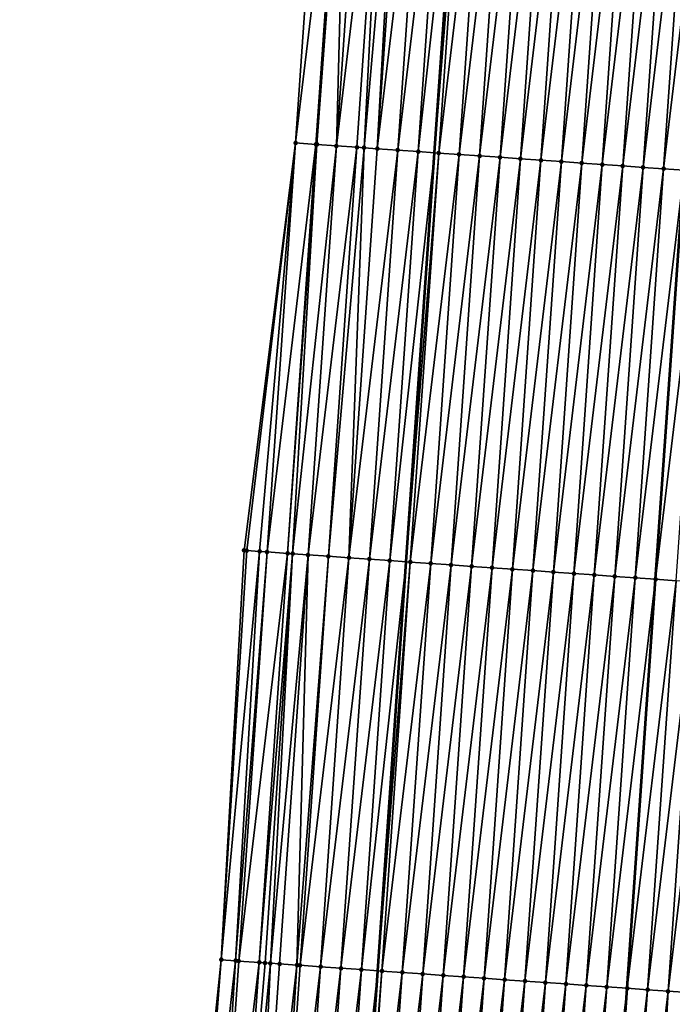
# Model space of a CAD drawing. Header units: feet. Extents: x 2017353 to 2024169, y 808050 to 818690.
# Tile 84 of 256: x 2023510 to 2023542, y 811060 to 811108. Entities that reach past the tile are written whole.
import ezdxf

# ---------------------------------------------------------------- set-up
doc = ezdxf.new("R2010")
doc.units = ezdxf.units.FT
doc.header["$MEASUREMENT"] = 0
for name, color, linetype, lineweight in [('EP_Travel Lane', 172, 'Continuous', 53), ('SB-Road Shots', 141, 'Continuous', 100), ('SB-Road X-Section', 40, 'Continuous', 13), ('STRIPING', 60, 'Continuous', 53)]:
    doc.layers.add(name, color=color, linetype=linetype, lineweight=lineweight)
doc.layers.add('I-77-MM15-17_SB-Surface-BORDER', color=7, linetype='Continuous')
doc.layers.add('I-77-MM15-17_SB-Surface-TIN', color=7, linetype='Continuous')

msp = doc.modelspace()

# ---------------------------------------------------------------- linework, layer by layer
at = {"layer": 'EP_Travel Lane'}
msp.add_polyline3d([(2023517.983432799, 810922.1613203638, 307.2785303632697), (2023519.34980394, 810942.1306556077, 307.9967300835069), (2023520.735797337, 810962.0700405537, 308.7038930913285), (2023522.121807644, 810982.0096687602, 309.4042746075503), (2023523.507797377, 811001.9490009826, 310.112906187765), (2023524.893799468, 811021.8885109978, 310.8165833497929), (2023526.27979923, 811041.8279874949, 311.5211919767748), (2023527.665816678, 811061.7677184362, 312.2187072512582), (2023529.051775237, 811081.7066021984, 312.9398452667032), (2023530.437673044, 811101.644611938, 313.6853560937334), (2023531.823572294, 811121.5826424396, 314.4302848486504), (2023533.225560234, 811141.5337107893, 315.1554787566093), (2023534.634748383, 811161.4716408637, 315.8594012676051), (2023536.044013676, 811181.4106624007, 316.5299429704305), (2023537.453305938, 811201.3500655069, 317.1888150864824), (2023538.862601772, 811221.2895191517, 317.8461431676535), (2023540.27192976, 811241.2294277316, 318.4895560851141), (2023541.681244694, 811261.1691516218, 319.1386140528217), (2023543.090570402, 811281.1090279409, 319.7830135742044), (2023544.499942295, 811301.049557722, 320.4074315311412)], dxfattribs=at)
at = {"layer": 'I-77-MM15-17_SB-Surface-BORDER', "color": 3, "linetype": 'Continuous', "lineweight": -3}
msp.add_polyline3d([(2023510.193719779, 810922.6871717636, 307.1983107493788), (2023511.566618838, 810942.6764191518, 307.8658723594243), (2023512.168204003, 810962.6701417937, 308.5783196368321), (2023513.490093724, 810982.613960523, 309.2861064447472), (2023514.880315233, 811002.5529601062, 309.9958043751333), (2023516.565170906, 811022.4720752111, 310.6889407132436), (2023517.960395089, 811042.4108193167, 311.3960778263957), (2023520.027323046, 811062.3022662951, 312.1199689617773), (2023521.144685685, 811082.2603517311, 312.8263930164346), (2023523.652728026, 811102.119692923, 313.5902944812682), (2023525.03868353, 811122.0572014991, 314.3495972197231), (2023526.441287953, 811142.0160916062, 315.0679431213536), (2023527.850463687, 811161.9538294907, 315.7777409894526), (2023529.259694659, 811181.8923489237, 316.4636362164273), (2023529.67147934, 811201.902294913, 317.1212841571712), (2023531.080748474, 811221.8413542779, 317.7906692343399), (2023533.487662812, 811241.7118013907, 318.4022277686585), (2023534.049872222, 811261.7111268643, 319.0595255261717), (2023537.30380491, 811281.5207224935, 319.7010663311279), (2023537.715663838, 811301.531718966, 320.3265921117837)], dxfattribs=at)
at = {"layer": 'I-77-MM15-17_SB-Surface-TIN', "color": 128, "linetype": 'Continuous', "lineweight": -3}
for points in [[(2023523.652728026, 811102.119692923, 313.5902944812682), (2023526.036275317, 811121.9878428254, 314.3499053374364), (2023525.03868353, 811122.0572014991, 314.3495972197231)], [(2023524.65030673, 811102.0501460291, 313.5958507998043), (2023526.036275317, 811121.9878428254, 314.3499053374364), (2023523.652728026, 811102.119692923, 313.5902944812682)], [(2023524.696520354, 811102.0469317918, 313.5958979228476), (2023526.036275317, 811121.9878428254, 314.3499053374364), (2023524.65030673, 811102.0501460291, 313.5958507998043)], [(2023524.696520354, 811102.0469317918, 313.5958979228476), (2023526.169800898, 811121.9785703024, 314.3496415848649), (2023526.036275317, 811121.9878428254, 314.3499053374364)], [(2023525.647886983, 811101.9806214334, 313.6007853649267), (2023526.169800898, 811121.9785703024, 314.3496415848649), (2023524.696520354, 811102.0469317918, 313.5958979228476)], [(2023525.647886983, 811101.9806214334, 313.6007853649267), (2023527.033855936, 811121.9183234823, 314.3546935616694), (2023526.169800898, 811121.9785703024, 314.3496415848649)], [(2023525.647886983, 811101.9806214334, 313.6007853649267), (2023528.031409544, 811121.8484155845, 314.3703162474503), (2023527.033855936, 811121.9183234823, 314.3546935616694)], [(2023525.647886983, 811101.9806214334, 313.6007853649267), (2023526.645445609, 811101.9107857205, 313.6143951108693), (2023528.031409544, 811121.8484155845, 314.3703162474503)], [(2023526.645445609, 811101.9107857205, 313.6143951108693), (2023526.996052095, 811101.8861892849, 313.6206119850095), (2023528.031409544, 811121.8484155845, 314.3703162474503)], [(2023526.996052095, 811101.8861892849, 313.6206119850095), (2023528.738566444, 811121.7988059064, 314.382850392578), (2023528.031409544, 811121.8484155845, 314.3703162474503)], [(2023526.996052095, 811101.8861892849, 313.6206119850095), (2023527.642994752, 811101.8408135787, 313.6318090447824), (2023528.738566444, 811121.7988059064, 314.382850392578)], [(2023527.642994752, 811101.8408135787, 313.6318090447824), (2023529.028958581, 811121.7784419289, 314.3877725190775), (2023528.738566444, 811121.7988059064, 314.382850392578)], [(2023527.642994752, 811101.8408135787, 313.6318090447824), (2023530.026513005, 811121.708545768, 314.4030679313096), (2023529.028958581, 811121.7784419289, 314.3877725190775)], [(2023527.642994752, 811101.8408135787, 313.6318090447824), (2023528.640544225, 811101.7708461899, 313.6490904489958), (2023530.026513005, 811121.708545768, 314.4030679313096)], [(2023528.640544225, 811101.7708461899, 313.6490904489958), (2023531.024063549, 811121.6385937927, 314.419919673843), (2023530.026513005, 811121.708545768, 314.4030679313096)], [(2023528.640544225, 811101.7708461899, 313.6490904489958), (2023529.638087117, 811101.7007841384, 313.6690114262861), (2023531.024063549, 811121.6385937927, 314.419919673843)], [(2023529.638087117, 811101.7007841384, 313.6690114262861), (2023531.823572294, 811121.5826424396, 314.4302848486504), (2023531.024063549, 811121.6385937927, 314.419919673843)], [(2023529.638087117, 811101.7007841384, 313.6690114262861), (2023530.437673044, 811101.644611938, 313.6853560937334), (2023531.823572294, 811121.5826424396, 314.4302848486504)], [(2023532.021623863, 811121.5687823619, 314.4328524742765), (2023531.823572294, 811121.5826424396, 314.4302848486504), (2023530.437673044, 811101.644611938, 313.6853560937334)], [(2023530.635628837, 811101.6307052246, 313.6894025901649), (2023532.021623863, 811121.5687823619, 314.4328524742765), (2023530.437673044, 811101.644611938, 313.6853560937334)], [(2023530.635628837, 811101.6307052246, 313.6894025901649), (2023533.01919167, 811121.4990787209, 314.4427796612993), (2023532.021623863, 811121.5687823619, 314.4328524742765)], [(2023530.635628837, 811101.6307052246, 313.6894025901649), (2023531.633173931, 811101.560674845, 313.708440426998), (2023533.01919167, 811121.4990787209, 314.4427796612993)], [(2023531.633173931, 811101.560674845, 313.708440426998), (2023534.016740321, 811121.4290995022, 314.460391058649), (2023533.01919167, 811121.4990787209, 314.4427796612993)], [(2023531.633173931, 811101.560674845, 313.708440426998), (2023532.630721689, 811101.4906827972, 313.7264094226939), (2023534.016740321, 811121.4290995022, 314.460391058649)], [(2023532.630721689, 811101.4906827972, 313.7264094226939), (2023535.014286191, 811121.3590802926, 314.4791175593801), (2023534.016740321, 811121.4290995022, 314.460391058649)], [(2023532.630721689, 811101.4906827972, 313.7264094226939), (2023533.62827059, 811101.4207071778, 313.7439203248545), (2023535.014286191, 811121.3590802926, 314.4791175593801)], [(2023533.62827059, 811101.4207071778, 313.7439203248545), (2023536.011831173, 811121.2890483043, 314.4982003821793), (2023535.014286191, 811121.3590802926, 314.4791175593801)], [(2023533.62827059, 811101.4207071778, 313.7439203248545), (2023534.625815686, 811101.3506768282, 313.7629573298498), (2023536.011831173, 811121.2890483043, 314.4982003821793)], [(2023534.625815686, 811101.3506768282, 313.7629573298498), (2023537.009372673, 811121.21896622, 314.5186800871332), (2023536.011831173, 811121.2890483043, 314.4982003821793)], [(2023534.625815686, 811101.3506768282, 313.7629573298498), (2023535.623356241, 811101.280581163, 313.783815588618), (2023537.009372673, 811121.21896622, 314.5186800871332)], [(2023535.623356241, 811101.280581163, 313.783815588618), (2023538.006916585, 811121.1489188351, 314.5381922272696), (2023537.009372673, 811121.21896622, 314.5186800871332)], [(2023535.623356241, 811101.280581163, 313.783815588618), (2023536.620900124, 811101.2105333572, 313.8033393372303), (2023538.006916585, 811121.1489188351, 314.5381922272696)], [(2023536.620900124, 811101.2105333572, 313.8033393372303), (2023539.00446374, 811121.078918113, 314.5564032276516), (2023538.006916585, 811121.1489188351, 314.5381922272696)], [(2023536.620900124, 811101.2105333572, 313.8033393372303), (2023537.618445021, 811101.1405001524, 313.8224559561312), (2023539.00446374, 811121.078918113, 314.5564032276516)], [(2023537.618445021, 811101.1405001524, 313.8224559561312), (2023540.002014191, 811121.0089647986, 314.5732923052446), (2023539.00446374, 811121.078918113, 314.5564032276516)], [(2023537.618445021, 811101.1405001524, 313.8224559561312), (2023538.615990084, 811101.0704693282, 313.8415061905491), (2023540.002014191, 811121.0089647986, 314.5732923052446)], [(2023538.615990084, 811101.0704693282, 313.8415061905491), (2023540.999561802, 811120.9389706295, 314.5913205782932), (2023540.002014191, 811121.0089647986, 314.5732923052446)], [(2023538.615990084, 811101.0704693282, 313.8415061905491), (2023539.613535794, 811101.0004478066, 313.8602970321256), (2023540.999561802, 811120.9389706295, 314.5913205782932)], [(2023539.613535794, 811101.0004478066, 313.8602970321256), (2023541.997103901, 811120.8688971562, 314.6115601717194), (2023540.999561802, 811120.9389706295, 314.5913205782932)], [(2023539.613535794, 811101.0004478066, 313.8602970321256), (2023540.6110812, 811100.9304219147, 313.8792097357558), (2023541.997103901, 811120.8688971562, 314.6115601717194)], [(2023540.6110812, 811100.9304219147, 313.8792097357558), (2023542.994650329, 811120.7988859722, 314.6300628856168), (2023541.997103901, 811120.8688971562, 314.6115601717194)], [(2023540.6110812, 811100.9304219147, 313.8792097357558), (2023541.608630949, 811100.8604585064, 313.8963801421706), (2023542.994650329, 811120.7988859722, 314.6300628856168)], [(2023541.608630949, 811100.8604585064, 313.8963801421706), (2023543.992192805, 811120.7288179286, 314.65015107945), (2023542.994650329, 811120.7988859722, 314.6300628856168)], [(2023541.608630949, 811100.8604585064, 313.8963801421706), (2023542.606181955, 811100.7905131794, 313.913046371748), (2023543.992192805, 811120.7288179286, 314.65015107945)], [(2023521.269184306, 811082.2515943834, 312.8292465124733), (2023523.652728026, 811102.119692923, 313.5902944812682), (2023521.144685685, 811082.2603517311, 312.8263930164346)], [(2023521.894644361, 811082.2076270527, 312.8428020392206), (2023523.652728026, 811102.119692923, 313.5902944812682), (2023521.269184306, 811082.2515943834, 312.8292465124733)], [(2023522.266727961, 811082.1815433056, 312.8488616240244), (2023523.652728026, 811102.119692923, 313.5902944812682), (2023521.894644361, 811082.2076270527, 312.8428020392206)], [(2023522.266727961, 811082.1815433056, 312.8488616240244), (2023524.65030673, 811102.0501460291, 313.5958507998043), (2023523.652728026, 811102.119692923, 313.5902944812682)], [(2023522.266727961, 811082.1815433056, 312.8488616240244), (2023523.264311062, 811082.1120596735, 312.8526540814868), (2023524.65030673, 811102.0501460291, 313.5958507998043)], [(2023523.264311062, 811082.1120596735, 312.8526540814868), (2023524.696520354, 811102.0469317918, 313.5958979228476), (2023524.65030673, 811102.0501460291, 313.5958507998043)], [(2023523.264311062, 811082.1120596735, 312.8526540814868), (2023523.510436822, 811082.0949807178, 312.8518085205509), (2023524.696520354, 811102.0469317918, 313.5958979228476)], [(2023523.510436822, 811082.0949807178, 312.8518085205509), (2023525.647886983, 811101.9806214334, 313.6007853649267), (2023524.696520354, 811102.0469317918, 313.5958979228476)], [(2023523.510436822, 811082.0949807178, 312.8518085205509), (2023524.26189998, 811082.0426597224, 312.8541131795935), (2023525.647886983, 811101.9806214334, 313.6007853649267)], [(2023524.26189998, 811082.0426597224, 312.8541131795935), (2023526.645445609, 811101.9107857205, 313.6143951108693), (2023525.647886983, 811101.9806214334, 313.6007853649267)], [(2023524.26189998, 811082.0426597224, 312.8541131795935), (2023525.259455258, 811081.9727758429, 312.8690661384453), (2023526.645445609, 811101.9107857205, 313.6143951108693)], [(2023525.259455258, 811081.9727758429, 312.8690661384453), (2023526.996052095, 811101.8861892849, 313.6206119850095), (2023526.645445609, 811101.9107857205, 313.6143951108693)], [(2023525.259455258, 811081.9727758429, 312.8690661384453), (2023526.257000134, 811081.9027423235, 312.8881916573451), (2023526.996052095, 811101.8861892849, 313.6206119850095)], [(2023526.257000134, 811081.9027423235, 312.8881916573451), (2023527.642994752, 811101.8408135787, 313.6318090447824), (2023526.996052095, 811101.8861892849, 313.6206119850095)], [(2023526.257000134, 811081.9027423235, 312.8881916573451), (2023528.640544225, 811101.7708461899, 313.6490904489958), (2023527.642994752, 811101.8408135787, 313.6318090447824)], [(2023526.257000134, 811081.9027423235, 312.8881916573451), (2023527.254549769, 811081.8327772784, 312.9054078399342), (2023528.640544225, 811101.7708461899, 313.6490904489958)], [(2023527.254549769, 811081.8327772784, 312.9054078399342), (2023529.638087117, 811101.7007841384, 313.6690114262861), (2023528.640544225, 811101.7708461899, 313.6490904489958)], [(2023527.254549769, 811081.8327772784, 312.9054078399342), (2023528.252097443, 811081.7627840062, 312.9234110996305), (2023529.638087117, 811101.7007841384, 313.6690114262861)], [(2023528.252097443, 811081.7627840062, 312.9234110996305), (2023530.437673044, 811101.644611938, 313.6853560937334), (2023529.638087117, 811101.7007841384, 313.6690114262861)], [(2023528.252097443, 811081.7627840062, 312.9234110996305), (2023529.051775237, 811081.7066021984, 312.9398452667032), (2023530.437673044, 811101.644611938, 313.6853560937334)], [(2023530.635628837, 811101.6307052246, 313.6894025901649), (2023530.437673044, 811101.644611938, 313.6853560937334), (2023529.051775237, 811081.7066021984, 312.9398452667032)], [(2023529.249638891, 811081.6927011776, 312.9439115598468), (2023530.635628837, 811101.6307052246, 313.6894025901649), (2023529.051775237, 811081.7066021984, 312.9398452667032)], [(2023529.249638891, 811081.6927011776, 312.9439115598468), (2023531.633173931, 811101.560674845, 313.708440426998), (2023530.635628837, 811101.6307052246, 313.6894025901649)], [(2023529.249638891, 811081.6927011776, 312.9439115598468), (2023530.247179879, 811081.6226117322, 312.9645965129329), (2023531.633173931, 811101.560674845, 313.708440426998)], [(2023530.247179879, 811081.6226117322, 312.9645965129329), (2023532.630721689, 811101.4906827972, 313.7264094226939), (2023531.633173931, 811101.560674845, 313.708440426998)], [(2023530.247179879, 811081.6226117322, 312.9645965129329), (2023531.244724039, 811081.5525679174, 312.9840091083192), (2023532.630721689, 811101.4906827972, 313.7264094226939)], [(2023531.244724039, 811081.5525679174, 312.9840091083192), (2023533.62827059, 811101.4207071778, 313.7439203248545), (2023532.630721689, 811101.4906827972, 313.7264094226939)], [(2023531.244724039, 811081.5525679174, 312.9840091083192), (2023532.242266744, 811081.4825031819, 313.0040050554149), (2023533.62827059, 811101.4207071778, 313.7439203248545)], [(2023532.242266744, 811081.4825031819, 313.0040050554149), (2023534.625815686, 811101.3506768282, 313.7629573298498), (2023533.62827059, 811101.4207071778, 313.7439203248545)], [(2023532.242266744, 811081.4825031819, 313.0040050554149), (2023533.23980558, 811081.4123827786, 313.025553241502), (2023534.625815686, 811101.3506768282, 313.7629573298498)], [(2023533.23980558, 811081.4123827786, 313.025553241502), (2023535.623356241, 811101.280581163, 313.783815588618), (2023534.625815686, 811101.3506768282, 313.7629573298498)], [(2023533.23980558, 811081.4123827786, 313.025553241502), (2023534.23734776, 811081.3423104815, 313.045760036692), (2023535.623356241, 811101.280581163, 313.783815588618)], [(2023534.23734776, 811081.3423104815, 313.045760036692), (2023536.620900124, 811101.2105333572, 313.8033393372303), (2023535.623356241, 811101.280581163, 313.783815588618)], [(2023534.23734776, 811081.3423104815, 313.045760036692), (2023535.234898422, 811081.2723601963, 313.0625646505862), (2023536.620900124, 811101.2105333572, 313.8033393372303)], [(2023535.234898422, 811081.2723601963, 313.0625646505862), (2023537.618445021, 811101.1405001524, 313.8224559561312), (2023536.620900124, 811101.2105333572, 313.8033393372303)], [(2023535.234898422, 811081.2723601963, 313.0625646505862), (2023536.23245174, 811081.2024481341, 313.0783034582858), (2023537.618445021, 811101.1405001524, 313.8224559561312)], [(2023536.23245174, 811081.2024481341, 313.0783034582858), (2023538.615990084, 811101.0704693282, 313.8415061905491), (2023537.618445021, 811101.1405001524, 313.8224559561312)], [(2023536.23245174, 811081.2024481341, 313.0783034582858), (2023537.23000665, 811081.1325589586, 313.0934040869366), (2023538.615990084, 811101.0704693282, 313.8415061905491)], [(2023537.23000665, 811081.1325589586, 313.0934040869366), (2023539.613535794, 811101.0004478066, 313.8602970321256), (2023538.615990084, 811101.0704693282, 313.8415061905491)], [(2023537.23000665, 811081.1325589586, 313.0934040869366), (2023538.227558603, 811081.0626272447, 313.1096908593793), (2023539.613535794, 811101.0004478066, 313.8602970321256)], [(2023538.227558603, 811081.0626272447, 313.1096908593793), (2023540.6110812, 811100.9304219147, 313.8792097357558), (2023539.613535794, 811101.0004478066, 313.8602970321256)], [(2023538.227558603, 811081.0626272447, 313.1096908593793), (2023539.225098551, 811080.9925228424, 313.130792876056), (2023540.6110812, 811100.9304219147, 313.8792097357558)], [(2023539.225098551, 811080.9925228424, 313.130792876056), (2023541.608630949, 811100.8604585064, 313.8963801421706), (2023540.6110812, 811100.9304219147, 313.8792097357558)], [(2023539.225098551, 811080.9925228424, 313.130792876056), (2023540.222640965, 811080.9224539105, 313.1509058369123), (2023541.608630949, 811100.8604585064, 313.8963801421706)], [(2023540.222640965, 811080.9224539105, 313.1509058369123), (2023542.606181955, 811100.7905131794, 313.913046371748), (2023541.608630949, 811100.8604585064, 313.8963801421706)], [(2023540.222640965, 811080.9224539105, 313.1509058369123), (2023541.22017281, 811080.8522329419, 313.1752581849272), (2023542.606181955, 811100.7905131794, 313.913046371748)], [(2023543.603722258, 811100.7204138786, 313.9340060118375), (2023542.606181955, 811100.7905131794, 313.913046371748), (2023541.22017281, 811080.8522329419, 313.1752581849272)], [(2023542.217694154, 811080.7818609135, 313.2038226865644), (2023543.603722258, 811100.7204138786, 313.9340060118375), (2023541.22017281, 811080.8522329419, 313.1752581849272)], [(2023520.027323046, 811062.3022662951, 312.1199689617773), (2023521.269184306, 811082.2515943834, 312.8292465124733), (2023521.144685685, 811082.2603517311, 312.8263930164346)], [(2023520.027323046, 811062.3022662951, 312.1199689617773), (2023521.894644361, 811082.2076270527, 312.8428020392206), (2023521.269184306, 811082.2515943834, 312.8292465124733)], [(2023520.728637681, 811062.2529299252, 312.1361887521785), (2023521.894644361, 811082.2076270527, 312.8428020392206), (2023520.027323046, 811062.3022662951, 312.1199689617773)], [(2023520.728637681, 811062.2529299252, 312.1361887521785), (2023522.266727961, 811082.1815433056, 312.8488616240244), (2023521.894644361, 811082.2076270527, 312.8428020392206)], [(2023520.88064959, 811062.2422672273, 312.1388414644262), (2023522.266727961, 811082.1815433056, 312.8488616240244), (2023520.728637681, 811062.2529299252, 312.1361887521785)], [(2023520.88064959, 811062.2422672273, 312.1388414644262), (2023523.264311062, 811082.1120596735, 312.8526540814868), (2023522.266727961, 811082.1815433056, 312.8488616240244)], [(2023521.878234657, 811062.1728118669, 312.1418455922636), (2023523.264311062, 811082.1120596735, 312.8526540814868), (2023520.88064959, 811062.2422672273, 312.1388414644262)], [(2023521.878234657, 811062.1728118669, 312.1418455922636), (2023523.510436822, 811082.0949807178, 312.8518085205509), (2023523.264311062, 811082.1120596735, 312.8526540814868)], [(2023521.878234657, 811062.1728118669, 312.1418455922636), (2023522.163358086, 811062.1530839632, 312.139280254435), (2023523.510436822, 811082.0949807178, 312.8518085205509)], [(2023522.163358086, 811062.1530839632, 312.139280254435), (2023522.425682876, 811062.134927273, 312.137093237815), (2023523.510436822, 811082.0949807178, 312.8518085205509)], [(2023522.425682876, 811062.134927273, 312.137093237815), (2023524.26189998, 811082.0426597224, 312.8541131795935), (2023523.510436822, 811082.0949807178, 312.8518085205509)], [(2023522.425682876, 811062.134927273, 312.137093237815), (2023522.875840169, 811062.1036506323, 312.1366483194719), (2023524.26189998, 811082.0426597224, 312.8541131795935)], [(2023522.875840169, 811062.1036506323, 312.1366483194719), (2023523.721864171, 811062.044476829, 312.1467066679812), (2023524.26189998, 811082.0426597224, 312.8541131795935)], [(2023523.721864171, 811062.044476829, 312.1467066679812), (2023525.259455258, 811081.9727758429, 312.8690661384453), (2023524.26189998, 811082.0426597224, 312.8541131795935)], [(2023523.721864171, 811062.044476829, 312.1467066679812), (2023523.873400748, 811062.0338430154, 312.1494747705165), (2023525.259455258, 811081.9727758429, 312.8690661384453)], [(2023523.873400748, 811062.0338430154, 312.1494747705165), (2023526.257000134, 811081.9027423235, 312.8881916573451), (2023525.259455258, 811081.9727758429, 312.8690661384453)], [(2023523.873400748, 811062.0338430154, 312.1494747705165), (2023524.870946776, 811061.9638260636, 312.1681383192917), (2023526.257000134, 811081.9027423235, 312.8881916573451)], [(2023524.870946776, 811061.9638260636, 312.1681383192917), (2023527.254549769, 811081.8327772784, 312.9054078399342), (2023526.257000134, 811081.9027423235, 312.8881916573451)], [(2023524.870946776, 811061.9638260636, 312.1681383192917), (2023525.86849918, 811061.8939008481, 312.1842438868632), (2023527.254549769, 811081.8327772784, 312.9054078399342)], [(2023525.86849918, 811061.8939008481, 312.1842438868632), (2023528.252097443, 811081.7627840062, 312.9234110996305), (2023527.254549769, 811081.8327772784, 312.9054078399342)], [(2023525.86849918, 811061.8939008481, 312.1842438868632), (2023526.866048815, 811061.8239357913, 312.2014603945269), (2023528.252097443, 811081.7627840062, 312.9234110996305)], [(2023526.866048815, 811061.8239357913, 312.2014603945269), (2023529.051775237, 811081.7066021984, 312.9398452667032), (2023528.252097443, 811081.7627840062, 312.9234110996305)], [(2023526.866048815, 811061.8239357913, 312.2014603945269), (2023527.665816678, 811061.7677184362, 312.2187072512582), (2023529.051775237, 811081.7066021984, 312.9398452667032)], [(2023529.249638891, 811081.6927011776, 312.9439115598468), (2023529.051775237, 811081.7066021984, 312.9398452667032), (2023527.665816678, 811061.7677184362, 312.2187072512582)], [(2023527.863587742, 811061.7538166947, 312.2229721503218), (2023529.249638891, 811081.6927011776, 312.9439115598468), (2023527.665816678, 811061.7677184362, 312.2187072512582)], [(2023527.863587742, 811061.7538166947, 312.2229721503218), (2023530.247179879, 811081.6226117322, 312.9645965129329), (2023529.249638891, 811081.6927011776, 312.9439115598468)], [(2023527.863587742, 811061.7538166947, 312.2229721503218), (2023528.861127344, 811061.6837073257, 312.2442126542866), (2023530.247179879, 811081.6226117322, 312.9645965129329)], [(2023528.861127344, 811061.6837073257, 312.2442126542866), (2023531.244724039, 811081.5525679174, 312.9840091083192), (2023530.247179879, 811081.6226117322, 312.9645965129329)], [(2023528.861127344, 811061.6837073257, 312.2442126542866), (2023529.858676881, 811061.6137408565, 312.2614685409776), (2023531.244724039, 811081.5525679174, 312.9840091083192)], [(2023529.858676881, 811061.6137408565, 312.2614685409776), (2023532.242266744, 811081.4825031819, 313.0040050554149), (2023531.244724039, 811081.5525679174, 312.9840091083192)], [(2023529.858676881, 811061.6137408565, 312.2614685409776), (2023530.856227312, 811061.5437872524, 312.2783657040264), (2023532.242266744, 811081.4825031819, 313.0040050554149)], [(2023530.856227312, 811061.5437872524, 312.2783657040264), (2023533.23980558, 811081.4123827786, 313.025553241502), (2023532.242266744, 811081.4825031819, 313.0040050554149)], [(2023530.856227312, 811061.5437872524, 312.2783657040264), (2023531.853770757, 811061.4737331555, 312.2980650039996), (2023533.23980558, 811081.4123827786, 313.025553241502)], [(2023531.853770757, 811061.4737331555, 312.2980650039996), (2023534.23734776, 811081.3423104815, 313.045760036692), (2023533.23980558, 811081.4123827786, 313.025553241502)], [(2023531.853770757, 811061.4737331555, 312.2980650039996), (2023532.851315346, 811061.4036955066, 312.3173056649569), (2023534.23734776, 811081.3423104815, 313.045760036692)], [(2023532.851315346, 811061.4036955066, 312.3173056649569), (2023535.234898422, 811081.2723601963, 313.0625646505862), (2023534.23734776, 811081.3423104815, 313.045760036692)], [(2023532.851315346, 811061.4036955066, 312.3173056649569), (2023533.848866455, 811061.3337516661, 312.3339305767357), (2023535.234898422, 811081.2723601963, 313.0625646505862)], [(2023533.848866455, 811061.3337516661, 312.3339305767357), (2023536.23245174, 811081.2024481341, 313.0783034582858), (2023535.234898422, 811081.2723601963, 313.0625646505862)], [(2023533.848866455, 811061.3337516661, 312.3339305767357), (2023534.846424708, 811061.2639105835, 312.3476901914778), (2023536.23245174, 811081.2024481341, 313.0783034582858)], [(2023534.846424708, 811061.2639105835, 312.3476901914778), (2023537.23000665, 811081.1325589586, 313.0934040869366), (2023536.23245174, 811081.2024481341, 313.0783034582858)], [(2023534.846424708, 811061.2639105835, 312.3476901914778), (2023535.843982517, 811061.1940631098, 312.3616280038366), (2023537.23000665, 811081.1325589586, 313.0934040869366)], [(2023535.843982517, 811061.1940631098, 312.3616280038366), (2023538.227558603, 811081.0626272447, 313.1096908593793), (2023537.23000665, 811081.1325589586, 313.0934040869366)], [(2023535.843982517, 811061.1940631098, 312.3616280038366), (2023536.841531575, 811061.1240897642, 312.3790756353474), (2023538.227558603, 811081.0626272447, 313.1096908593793)], [(2023536.841531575, 811061.1240897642, 312.3790756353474), (2023539.225098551, 811080.9925228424, 313.130792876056), (2023538.227558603, 811081.0626272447, 313.1096908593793)], [(2023536.841531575, 811061.1240897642, 312.3790756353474), (2023537.839074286, 811061.0540251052, 312.399069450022), (2023539.225098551, 811080.9925228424, 313.130792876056)], [(2023537.839074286, 811061.0540251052, 312.399069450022), (2023540.222640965, 811080.9224539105, 313.1509058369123), (2023539.225098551, 811080.9925228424, 313.130792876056)], [(2023537.839074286, 811061.0540251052, 312.399069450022), (2023538.83662182, 811060.9840298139, 312.4171290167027), (2023540.222640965, 811080.9224539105, 313.1509058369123)], [(2023538.83662182, 811060.9840298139, 312.4171290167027), (2023541.22017281, 811080.8522329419, 313.1752581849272), (2023540.222640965, 811080.9224539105, 313.1509058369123)], [(2023538.83662182, 811060.9840298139, 312.4171290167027), (2023539.834159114, 811060.9138872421, 312.4392953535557), (2023541.22017281, 811080.8522329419, 313.1752581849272)], [(2023542.217694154, 811080.7818609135, 313.2038226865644), (2023541.22017281, 811080.8522329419, 313.1752581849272), (2023539.834159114, 811060.9138872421, 312.4392953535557)], [(2023540.831684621, 811060.8435750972, 312.4661900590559), (2023542.217694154, 811080.7818609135, 313.2038226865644), (2023539.834159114, 811060.9138872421, 312.4392953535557)], [(2023540.831684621, 811060.8435750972, 312.4661900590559), (2023543.215230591, 811080.7117060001, 313.2263331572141), (2023542.217694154, 811080.7818609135, 313.2038226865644)], [(2023540.831684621, 811060.8435750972, 312.4661900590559), (2023541.829212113, 811060.773291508, 312.4922885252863), (2023543.215230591, 811080.7117060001, 313.2263331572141)], [(2023541.829212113, 811060.773291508, 312.4922885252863), (2023544.212775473, 811080.6416725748, 313.2454560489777), (2023543.215230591, 811080.7117060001, 313.2263331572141)], [(2023541.829212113, 811060.773291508, 312.4922885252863), (2023542.826753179, 811060.7032031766, 312.5129424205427), (2023544.212775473, 811080.6416725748, 313.2454560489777)], [(2023518.497033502, 811042.3731276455, 311.4068243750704), (2023520.027323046, 811062.3022662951, 312.1199689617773), (2023517.960395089, 811042.4108193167, 311.3960778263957)], [(2023518.497033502, 811042.3731276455, 311.4068243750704), (2023520.728637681, 811062.2529299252, 312.1361887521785), (2023520.027323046, 811062.3022662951, 312.1199689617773)], [(2023519.494577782, 811042.3030855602, 311.4261887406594), (2023520.728637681, 811062.2529299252, 312.1361887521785), (2023518.497033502, 811042.3731276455, 311.4068243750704)], [(2023519.494577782, 811042.3030855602, 311.4261887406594), (2023520.88064959, 811062.2422672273, 312.1388414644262), (2023520.728637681, 811062.2529299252, 312.1361887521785)], [(2023519.494577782, 811042.3030855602, 311.4261887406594), (2023521.878234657, 811062.1728118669, 312.1418455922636), (2023520.88064959, 811062.2422672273, 312.1388414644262)], [(2023520.492148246, 811042.2334201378, 311.4350502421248), (2023521.878234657, 811062.1728118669, 312.1418455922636), (2023519.494577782, 811042.3030855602, 311.4261887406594)], [(2023520.492148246, 811042.2334201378, 311.4350502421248), (2023522.163358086, 811062.1530839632, 312.139280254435), (2023521.878234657, 811062.1728118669, 312.1418455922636)], [(2023520.492148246, 811042.2334201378, 311.4350502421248), (2023522.425682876, 811062.134927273, 312.137093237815), (2023522.163358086, 811062.1530839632, 312.139280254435)], [(2023520.492148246, 811042.2334201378, 311.4350502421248), (2023521.489739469, 811042.1640533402, 311.4355848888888), (2023522.425682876, 811062.134927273, 312.137093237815)], [(2023521.489739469, 811042.1640533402, 311.4355848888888), (2023522.875840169, 811062.1036506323, 312.1366483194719), (2023522.425682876, 811062.134927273, 312.137093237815)], [(2023521.489739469, 811042.1640533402, 311.4355848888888), (2023523.721864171, 811062.044476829, 312.1467066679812), (2023522.875840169, 811062.1036506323, 312.1366483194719)], [(2023521.489739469, 811042.1640533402, 311.4355848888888), (2023522.487295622, 811042.0941820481, 311.4501868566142), (2023523.721864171, 811062.044476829, 312.1467066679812)], [(2023522.487295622, 811042.0941820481, 311.4501868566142), (2023523.873400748, 811062.0338430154, 312.1494747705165), (2023523.721864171, 811062.044476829, 312.1467066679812)], [(2023522.487295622, 811042.0941820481, 311.4501868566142), (2023524.870946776, 811061.9638260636, 312.1681383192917), (2023523.873400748, 811062.0338430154, 312.1494747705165)], [(2023522.487295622, 811042.0941820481, 311.4501868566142), (2023523.484842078, 811042.0241712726, 311.4686781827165), (2023524.870946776, 811061.9638260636, 312.1681383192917)], [(2023523.484842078, 811042.0241712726, 311.4686781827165), (2023525.86849918, 811061.8939008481, 312.1842438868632), (2023524.870946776, 811061.9638260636, 312.1681383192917)], [(2023523.484842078, 811042.0241712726, 311.4686781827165), (2023524.482393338, 811041.9542295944, 311.4852428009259), (2023525.86849918, 811061.8939008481, 312.1842438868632)], [(2023524.482393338, 811041.9542295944, 311.4852428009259), (2023526.866048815, 811061.8239357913, 312.2014603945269), (2023525.86849918, 811061.8939008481, 312.1842438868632)], [(2023524.482393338, 811041.9542295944, 311.4852428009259), (2023525.479949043, 811041.8843518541, 311.5000245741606), (2023526.866048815, 811061.8239357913, 312.2014603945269)], [(2023525.479949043, 811041.8843518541, 311.5000245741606), (2023527.665816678, 811061.7677184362, 312.2187072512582), (2023526.866048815, 811061.8239357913, 312.2014603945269)], [(2023525.479949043, 811041.8843518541, 311.5000245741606), (2023526.27979923, 811041.8279874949, 311.5211919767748), (2023527.665816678, 811061.7677184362, 312.2187072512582)], [(2023527.863587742, 811061.7538166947, 312.2229721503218), (2023527.665816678, 811061.7677184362, 312.2187072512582), (2023526.27979923, 811041.8279874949, 311.5211919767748)], [(2023526.477475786, 811041.8140574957, 311.5264233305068), (2023527.863587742, 811061.7538166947, 312.2229721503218), (2023526.27979923, 811041.8279874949, 311.5211919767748)], [(2023526.477475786, 811041.8140574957, 311.5264233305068), (2023528.861127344, 811061.6837073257, 312.2442126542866), (2023527.863587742, 811061.7538166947, 312.2229721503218)], [(2023526.477475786, 811041.8140574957, 311.5264233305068), (2023527.475012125, 811041.7439011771, 311.5489729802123), (2023528.861127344, 811061.6837073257, 312.2442126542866)], [(2023527.475012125, 811041.7439011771, 311.5489729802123), (2023529.858676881, 811061.6137408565, 312.2614685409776), (2023528.861127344, 811061.6837073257, 312.2442126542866)], [(2023527.475012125, 811041.7439011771, 311.5489729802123), (2023528.472566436, 811041.674003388, 311.5643137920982), (2023529.858676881, 811061.6137408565, 312.2614685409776)], [(2023528.472566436, 811041.674003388, 311.5643137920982), (2023530.856227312, 811061.5437872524, 312.2783657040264), (2023529.858676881, 811061.6137408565, 312.2614685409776)], [(2023528.472566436, 811041.674003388, 311.5643137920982), (2023529.470114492, 811041.6040156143, 311.5821637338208), (2023530.856227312, 811061.5437872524, 312.2783657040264)], [(2023529.470114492, 811041.6040156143, 311.5821637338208), (2023531.853770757, 811061.4737331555, 312.2980650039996), (2023530.856227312, 811061.5437872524, 312.2783657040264)], [(2023529.470114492, 811041.6040156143, 311.5821637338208), (2023530.467659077, 811041.5339779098, 311.6014059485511), (2023531.853770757, 811061.4737331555, 312.2980650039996)], [(2023530.467659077, 811041.5339779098, 311.6014059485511), (2023532.851315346, 811061.4036955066, 312.3173056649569), (2023531.853770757, 811061.4737331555, 312.2980650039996)], [(2023530.467659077, 811041.5339779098, 311.6014059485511), (2023531.465200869, 811041.463900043, 311.6217680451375), (2023532.851315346, 811061.4036955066, 312.3173056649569)], [(2023531.465200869, 811041.463900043, 311.6217680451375), (2023533.848866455, 811061.3337516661, 312.3339305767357), (2023532.851315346, 811061.4036955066, 312.3173056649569)], [(2023531.465200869, 811041.463900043, 311.6217680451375), (2023532.462754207, 811041.3939882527, 311.6374992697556), (2023533.848866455, 811061.3337516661, 312.3339305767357)], [(2023532.462754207, 811041.3939882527, 311.6374992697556), (2023534.846424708, 811061.2639105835, 312.3476901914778), (2023533.848866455, 811061.3337516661, 312.3339305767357)], [(2023532.462754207, 811041.3939882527, 311.6374992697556), (2023533.460318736, 811041.3242374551, 311.6487413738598), (2023534.846424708, 811061.2639105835, 312.3476901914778)], [(2023533.460318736, 811041.3242374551, 311.6487413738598), (2023535.843982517, 811061.1940631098, 312.3616280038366), (2023534.846424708, 811061.2639105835, 312.3476901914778)], [(2023533.460318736, 811041.3242374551, 311.6487413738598), (2023534.457874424, 811041.2543594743, 311.663529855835), (2023535.843982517, 811061.1940631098, 312.3616280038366)], [(2023534.457874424, 811041.2543594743, 311.663529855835), (2023536.841531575, 811061.1240897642, 312.3790756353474), (2023535.843982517, 811061.1940631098, 312.3616280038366)], [(2023534.457874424, 811041.2543594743, 311.663529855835), (2023535.455428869, 811041.1844636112, 311.6788169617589), (2023536.841531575, 811061.1240897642, 312.3790756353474)], [(2023535.455428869, 811041.1844636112, 311.6788169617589), (2023537.839074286, 811061.0540251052, 312.399069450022), (2023536.841531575, 811061.1240897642, 312.3790756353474)], [(2023535.455428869, 811041.1844636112, 311.6788169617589), (2023536.452972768, 811041.1144160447, 311.6983341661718), (2023537.839074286, 811061.0540251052, 312.399069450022)], [(2023536.452972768, 811041.1144160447, 311.6983341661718), (2023538.83662182, 811060.9840298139, 312.4171290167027), (2023537.839074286, 811061.0540251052, 312.399069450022)], [(2023536.452972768, 811041.1144160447, 311.6983341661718), (2023537.450514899, 811041.0443430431, 311.7185606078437), (2023538.83662182, 811060.9840298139, 312.4171290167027)], [(2023537.450514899, 811041.0443430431, 311.7185606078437), (2023539.834159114, 811060.9138872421, 312.4392953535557), (2023538.83662182, 811060.9840298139, 312.4171290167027)], [(2023537.450514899, 811041.0443430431, 311.7185606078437), (2023538.448054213, 811040.9742295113, 311.7399171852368), (2023539.834159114, 811060.9138872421, 312.4392953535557)], [(2023540.831684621, 811060.8435750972, 312.4661900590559), (2023539.834159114, 811060.9138872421, 312.4392953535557), (2023538.448054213, 811040.9742295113, 311.7399171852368)], [(2023539.445576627, 811040.9038728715, 311.7680525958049), (2023540.831684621, 811060.8435750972, 312.4661900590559), (2023538.448054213, 811040.9742295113, 311.7399171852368)], [(2023539.445576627, 811040.9038728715, 311.7680525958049), (2023541.829212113, 811060.773291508, 312.4922885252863), (2023540.831684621, 811060.8435750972, 312.4661900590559)], [(2023539.445576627, 811040.9038728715, 311.7680525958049), (2023540.443110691, 811040.8336838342, 311.79151457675), (2023541.829212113, 811060.773291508, 312.4922885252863)], [(2023540.443110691, 811040.8336838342, 311.79151457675), (2023540.692251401, 811040.8161914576, 311.79632546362), (2023541.829212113, 811060.773291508, 312.4922885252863)], [(2023540.692251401, 811040.8161914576, 311.79632546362), (2023542.826753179, 811060.7032031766, 312.5129424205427), (2023541.829212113, 811060.773291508, 312.4922885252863)], [(2023540.692251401, 811040.8161914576, 311.79632546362), (2023541.440659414, 811040.7637056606, 311.8090968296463), (2023542.826753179, 811060.7032031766, 312.5129424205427)], [(2023541.440659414, 811040.7637056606, 311.8090968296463), (2023543.824302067, 811060.6332273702, 312.5304586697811), (2023542.826753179, 811060.7032031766, 312.5129424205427)], [(2023541.440659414, 811040.7637056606, 311.8090968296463), (2023542.438214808, 811040.6938234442, 311.8240034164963), (2023543.824302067, 811060.6332273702, 312.5304586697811)]]:
    msp.add_3dface(points, dxfattribs=at)
at = {"layer": 'SB-Road Shots', "lineweight": 100}
for p in [(2023523.652728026, 811102.119692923, 313.5902944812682), (2023524.65030673, 811102.0501460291, 313.5958507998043), (2023524.696520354, 811102.0469317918, 313.5958979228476), (2023525.647886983, 811101.9806214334, 313.6007853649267), (2023526.645445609, 811101.9107857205, 313.6143951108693), (2023526.996052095, 811101.8861892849, 313.6206119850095), (2023527.642994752, 811101.8408135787, 313.6318090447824), (2023528.640544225, 811101.7708461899, 313.6490904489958), (2023529.638087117, 811101.7007841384, 313.6690114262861), (2023530.635628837, 811101.6307052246, 313.6894025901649), (2023531.633173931, 811101.560674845, 313.708440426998), (2023532.630721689, 811101.4906827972, 313.7264094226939), (2023533.62827059, 811101.4207071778, 313.7439203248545), (2023534.625815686, 811101.3506768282, 313.7629573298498), (2023535.623356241, 811101.280581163, 313.783815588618), (2023536.620900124, 811101.2105333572, 313.8033393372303), (2023537.618445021, 811101.1405001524, 313.8224559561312), (2023538.615990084, 811101.0704693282, 313.8415061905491), (2023539.613535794, 811101.0004478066, 313.8602970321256), (2023540.6110812, 811100.9304219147, 313.8792097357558), (2023541.608630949, 811100.8604585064, 313.8963801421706), (2023521.144685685, 811082.2603517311, 312.8263930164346), (2023521.269184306, 811082.2515943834, 312.8292465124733), (2023521.894644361, 811082.2076270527, 312.8428020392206), (2023522.266727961, 811082.1815433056, 312.8488616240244), (2023523.264311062, 811082.1120596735, 312.8526540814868), (2023523.510436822, 811082.0949807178, 312.8518085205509), (2023524.26189998, 811082.0426597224, 312.8541131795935), (2023525.259455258, 811081.9727758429, 312.8690661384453), (2023526.257000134, 811081.9027423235, 312.8881916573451), (2023527.254549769, 811081.8327772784, 312.9054078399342), (2023528.252097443, 811081.7627840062, 312.9234110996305), (2023529.249638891, 811081.6927011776, 312.9439115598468), (2023530.247179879, 811081.6226117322, 312.9645965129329), (2023531.244724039, 811081.5525679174, 312.9840091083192), (2023532.242266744, 811081.4825031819, 313.0040050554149), (2023533.23980558, 811081.4123827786, 313.025553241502), (2023534.23734776, 811081.3423104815, 313.045760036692), (2023535.234898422, 811081.2723601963, 313.0625646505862), (2023536.23245174, 811081.2024481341, 313.0783034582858), (2023537.23000665, 811081.1325589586, 313.0934040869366), (2023538.227558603, 811081.0626272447, 313.1096908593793), (2023539.225098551, 811080.9925228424, 313.130792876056), (2023540.222640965, 811080.9224539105, 313.1509058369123), (2023541.22017281, 811080.8522329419, 313.1752581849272), (2023520.027323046, 811062.3022662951, 312.1199689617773), (2023520.728637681, 811062.2529299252, 312.1361887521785), (2023520.88064959, 811062.2422672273, 312.1388414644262), (2023521.878234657, 811062.1728118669, 312.1418455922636), (2023522.163358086, 811062.1530839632, 312.139280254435), (2023522.425682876, 811062.134927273, 312.137093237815), (2023522.875840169, 811062.1036506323, 312.1366483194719), (2023523.721864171, 811062.044476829, 312.1467066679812), (2023523.873400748, 811062.0338430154, 312.1494747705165), (2023524.870946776, 811061.9638260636, 312.1681383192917), (2023525.86849918, 811061.8939008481, 312.1842438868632), (2023526.866048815, 811061.8239357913, 312.2014603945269), (2023527.863587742, 811061.7538166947, 312.2229721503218), (2023528.861127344, 811061.6837073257, 312.2442126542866), (2023529.858676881, 811061.6137408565, 312.2614685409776), (2023530.856227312, 811061.5437872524, 312.2783657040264), (2023531.853770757, 811061.4737331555, 312.2980650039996), (2023532.851315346, 811061.4036955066, 312.3173056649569), (2023533.848866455, 811061.3337516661, 312.3339305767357), (2023534.846424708, 811061.2639105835, 312.3476901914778), (2023535.843982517, 811061.1940631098, 312.3616280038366), (2023536.841531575, 811061.1240897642, 312.3790756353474), (2023537.839074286, 811061.0540251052, 312.399069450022), (2023538.83662182, 811060.9840298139, 312.4171290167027), (2023539.834159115, 811060.9138872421, 312.4392953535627), (2023540.831684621, 811060.8435750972, 312.4661900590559), (2023541.829212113, 811060.773291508, 312.4922885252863)]:
    msp.add_point(p, dxfattribs=at)
at = {"layer": 'SB-Road X-Section', "extrusion": (0.0693028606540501, 0.9969485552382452, 0.03592619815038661), "elevation": 948874.3302207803, "flags": 128}
msp.add_lwpolyline([(-1962440.123176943, -33797.32943022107), (-1962439.123176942, -33797.28387784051), (-1962438.123176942, -33797.2381737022), (-1962437.123176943, -33797.20654716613), (-1962436.123176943, -33797.17600610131), (-1962435.123176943, -33797.14857958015), (-1962434.792454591, -33797.14663720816), (-1962434.21845459, -33797.14948272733), (-1962434.123176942, -33797.15050325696), (-1962433.123176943, -33797.16514600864), (-1962432.727121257, -33797.17227840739), (-1962432.123176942, -33797.18396333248), (-1962431.123176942, -33797.20203087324), (-1962430.123176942, -33797.2161055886), (-1962429.123176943, -33797.23139437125), (-1962428.123176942, -33797.24905818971), (-1962427.123176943, -33797.26376830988), (-1962426.123176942, -33797.28208139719), (-1962425.123176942, -33797.30648621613), (-1962424.123176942, -33797.3312113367), (-1962423.123176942, -33797.35218451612), (-1962422.123176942, -33797.3688615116), (-1962421.123176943, -33797.3860430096), (-1962420.123176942, -33797.4049679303), (-1962419.123176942, -33797.42377091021), (-1962418.123176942, -33797.44283345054), (-1962417.123176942, -33797.46196241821), (-1962416.123176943, -33797.48149877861), (-1962415.123176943, -33797.50237051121), (-1962414.123176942, -33797.52141981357), (-1962413.123176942, -33797.53894202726), (-1962412.123176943, -33797.55692263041), (-1962411.123176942, -33797.57597276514), (-1962410.123176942, -33797.59637710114), (-1962409.123176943, -33797.6163109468), (-1962408.123176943, -33797.6336035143), (-1962407.474645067, -33797.64480780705), (-1962407.123176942, -33797.6510286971), (-1962406.123176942, -33797.66464723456), (-1962405.169502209, -33797.66953783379), (-1962405.123176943, -33797.66958498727), (-1962404.123176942, -33797.67514489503)], dxfattribs=at)
at = {"layer": 'SB-Road X-Section', "extrusion": (0.06930285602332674, 0.9969485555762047, 0.03592619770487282), "elevation": 948854.321124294, "flags": 128}
msp.add_lwpolyline([(-1962440.127588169, -33797.39016511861), (-1962439.127588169, -33797.34347877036), (-1962438.127588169, -33797.29790810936), (-1962437.127588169, -33797.25942412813), (-1962436.127588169, -33797.22358227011), (-1962435.127588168, -33797.18446572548), (-1962434.300496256, -33797.1707210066), (-1962434.127588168, -33797.17131130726), (-1962434.09878197, -33797.17146128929), (-1962433.486496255, -33797.18009888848), (-1962433.127588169, -33797.1874663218), (-1962432.127588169, -33797.20795934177), (-1962431.127588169, -33797.22454165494), (-1962430.127588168, -33797.23853380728), (-1962429.127588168, -33797.25191966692), (-1962428.127588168, -33797.26690047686), (-1962427.127588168, -33797.28286701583), (-1962426.127588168, -33797.30046741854), (-1962425.127588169, -33797.31960266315), (-1962424.127588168, -33797.34212767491), (-1962423.127588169, -33797.37071062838), (-1962422.127588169, -33797.39507870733), (-1962421.127588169, -33797.41520466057), (-1962420.127588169, -33797.43632030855), (-1962419.127588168, -33797.45261760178), (-1962418.127588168, -33797.467727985), (-1962417.127588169, -33797.48347695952), (-1962416.127588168, -33797.50029242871), (-1962415.127588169, -33797.5205122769), (-1962414.127588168, -33797.54207438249), (-1962413.127588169, -33797.56208324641), (-1962412.127588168, -33797.58150838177), (-1962411.127588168, -33797.60220669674), (-1962410.127588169, -33797.62272039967), (-1962409.127588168, -33797.64073528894), (-1962408.127588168, -33797.6579625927), (-1962407.127588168, -33797.67710046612), (-1962406.127588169, -33797.69206308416), (-1962405.374305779, -33797.69436923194), (-1962405.127588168, -33797.6935231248), (-1962404.127588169, -33797.69731803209), (-1962403.754591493, -33797.70338153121), (-1962403.127588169, -33797.71694581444), (-1962403.002781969, -33797.71980115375)], dxfattribs=at)
at = {"layer": 'SB-Road X-Section', "extrusion": (0.06930285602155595, 0.9969485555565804, 0.03592619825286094), "elevation": 948834.3211049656, "flags": 128}
msp.add_lwpolyline([(-1962440.127588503, -33797.40171193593), (-1962439.127588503, -33797.34932715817), (-1962438.127588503, -33797.29813824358), (-1962437.127588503, -33797.25876289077), (-1962436.127588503, -33797.21739207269), (-1962435.127588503, -33797.19524034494), (-1962434.449298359, -33797.19405865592), (-1962434.127588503, -33797.19496791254), (-1962433.826345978, -33797.19663736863), (-1962433.127588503, -33797.2037087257), (-1962432.862822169, -33797.20905440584), (-1962432.127588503, -33797.22464222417), (-1962431.127588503, -33797.24259444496), (-1962430.127588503, -33797.2573564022), (-1962429.127588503, -33797.26770194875), (-1962428.127588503, -33797.28100353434), (-1962427.127588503, -33797.29745882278), (-1962426.127588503, -33797.31498638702), (-1962425.127588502, -33797.33565362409), (-1962424.127588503, -33797.36176894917), (-1962423.127588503, -33797.38868102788), (-1962422.127588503, -33797.41086168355), (-1962421.127588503, -33797.42893291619), (-1962420.127588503, -33797.4489396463), (-1962419.127588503, -33797.46639854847), (-1962418.127588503, -33797.48034536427), (-1962417.127588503, -33797.49411386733), (-1962416.127588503, -33797.5107495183), (-1962415.127588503, -33797.53000260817), (-1962414.127588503, -33797.54971463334), (-1962413.127588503, -33797.56662271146), (-1962412.127588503, -33797.58388974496), (-1962411.127588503, -33797.60514396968), (-1962410.127588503, -33797.62666962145), (-1962409.127588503, -33797.64389725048), (-1962408.127588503, -33797.6600132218), (-1962407.127588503, -33797.67868882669), (-1962406.975679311, -33797.68145871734), (-1962406.127588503, -33797.69152356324), (-1962405.676345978, -33797.69107835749), (-1962405.413393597, -33797.68888992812), (-1962405.127588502, -33797.68632293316), (-1962404.127588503, -33797.68932900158), (-1962403.975203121, -33797.69198342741), (-1962403.272155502, -33797.70821369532)], dxfattribs=at)
at = {"layer": 'STRIPING'}
msp.add_polyline3d([(2023530.148110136, 810921.3372052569, 307.48626219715), (2023531.517622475, 810941.2772753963, 308.2058140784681), (2023532.903711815, 810961.2167092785, 308.91143403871), (2023534.289785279, 810981.1559147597, 309.6234227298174), (2023535.675885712, 811001.0955082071, 310.3245933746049), (2023537.061944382, 811021.0345008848, 311.0425158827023), (2023538.448054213, 811040.9742295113, 311.7399171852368), (2023539.834159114, 811060.9138872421, 312.4392953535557), (2023541.22017281, 811080.8522329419, 313.1752581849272), (2023542.606181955, 811100.7905131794, 313.913046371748), (2023543.992192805, 811120.7288179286, 314.65015107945), (2023545.393305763, 811140.6666027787, 315.371729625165), (2023546.80251743, 811160.6048490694, 316.0659785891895), (2023548.211764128, 811180.5435909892, 316.7450694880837), (2023549.621046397, 811200.4828361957, 317.4087681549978), (2023551.030375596, 811220.4227453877, 318.0521598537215), (2023552.439719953, 811240.3628690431, 318.688992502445), (2023553.849040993, 811260.3026627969, 319.3359146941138), (2023555.258370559, 811280.2425771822, 319.9791475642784), (2023556.667685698, 811300.1822874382, 320.6286234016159)], dxfattribs=at)

doc.saveas('drawing.dxf')
